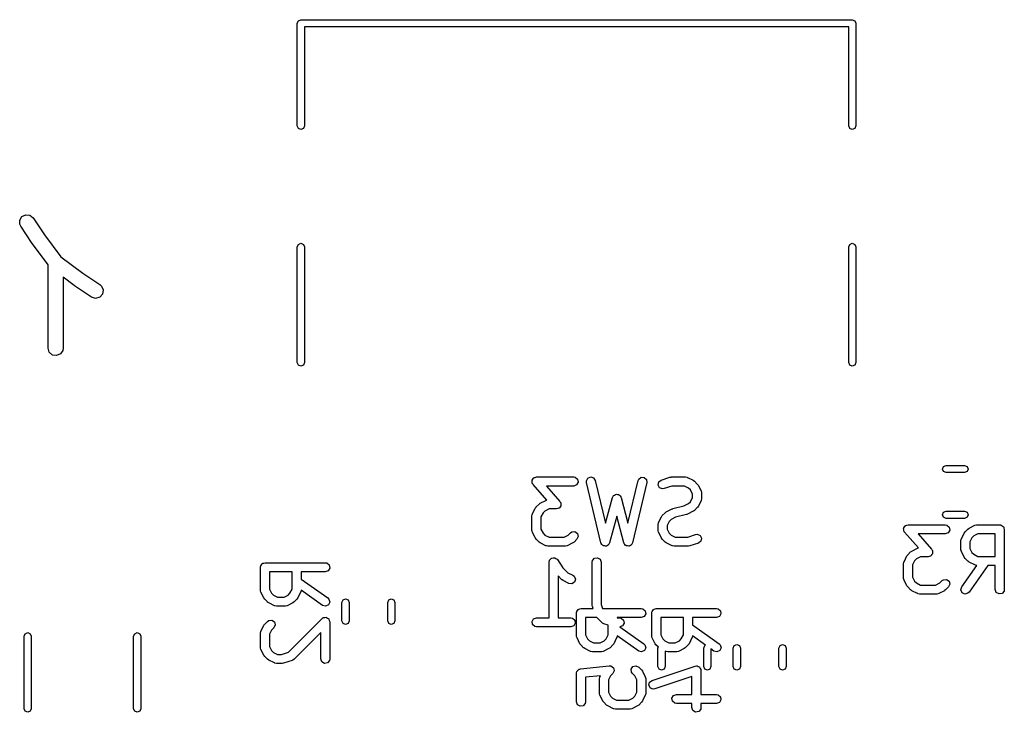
# Model space of a CAD drawing. Extents: x 3.18 to 5.53, y -3.25 to -0.52.
# Tile 23 of 25: x 4.01 to 4.66, y -0.97 to -0.52. Entities that reach past the tile are written whole.
import ezdxf

# ---------------------------------------------------------------- set-up
doc = ezdxf.new("R2010")
doc.units = 0
doc.header["$MEASUREMENT"] = 0
doc.layers.add('BLACK', color=7, linetype='CONTINUOUS')

msp = doc.modelspace()

# ---------------------------------------------------------------- linework, layer by layer
at = {"layer": 'BLACK', "linetype": 'CONTINUOUS'}
for p, q in [((4.1956, -0.520275), (4.19629, -0.518605)), ((4.1956, -0.587401), (4.1956, -0.520275)), ((4.19629, -0.518605), (4.19796, -0.517913)), ((4.19796, -0.517913), (4.55859, -0.517913)), ((4.55859, -0.517913), (4.56026, -0.518605)), ((4.56026, -0.518605), (4.56096, -0.520275)), ((4.56096, -0.520275), (4.56096, -0.587401)), ((4.55623, -0.522637), (4.20033, -0.522637)), ((4.20033, -0.522637), (4.20033, -0.587401)), ((4.55623, -0.587401), (4.55623, -0.522637)), ((4.19629, -0.589072), (4.1956, -0.587401)), ((4.19796, -0.589763), (4.19629, -0.589072)), ((4.19963, -0.589072), (4.19796, -0.589763)), ((4.20033, -0.587401), (4.19963, -0.589072)), ((4.55692, -0.589072), (4.55623, -0.587401)), ((4.55859, -0.589763), (4.55692, -0.589072)), ((4.56026, -0.589072), (4.55859, -0.589763)), ((4.56096, -0.587401), (4.56026, -0.589072)), ((4.01405, -0.648993), (4.01551, -0.64664)), ((4.01409, -0.651763), (4.01405, -0.648993)), ((4.01551, -0.64664), (4.01802, -0.645449)), ((4.01802, -0.645449), (4.02076, -0.6458)), ((4.02076, -0.6458), (4.02289, -0.647579)), ((4.02289, -0.647579), (4.03031, -0.658714)), ((4.0147, -0.653039), (4.01409, -0.651763)), ((4.0222, -0.664287), (4.0147, -0.653039)), ((4.03031, -0.658714), (4.04106, -0.673041)), ((4.02226, -0.664343), (4.0222, -0.664287)), ((4.02235, -0.66451), (4.02226, -0.664343)), ((4.03262, -0.678196), (4.02235, -0.66451)), ((4.1956, -0.666535), (4.19629, -0.664865)), ((4.1956, -0.742126), (4.1956, -0.666535)), ((4.19629, -0.664865), (4.19796, -0.664173)), ((4.19796, -0.664173), (4.19963, -0.664865)), ((4.19963, -0.664865), (4.20033, -0.666535)), ((4.20033, -0.666535), (4.20033, -0.742126)), ((4.55623, -0.666535), (4.55692, -0.664865)), ((4.55623, -0.742126), (4.55623, -0.666535)), ((4.55692, -0.664865), (4.55859, -0.664173)), ((4.55859, -0.664173), (4.56026, -0.664865)), ((4.56026, -0.664865), (4.56096, -0.666535)), ((4.56096, -0.666535), (4.56096, -0.742126)), ((4.04106, -0.673041), (4.05538, -0.683785)), ((4.03262, -0.732799), (4.03262, -0.678196)), ((4.04959, -0.691741), (4.04246, -0.686398)), ((4.04246, -0.686398), (4.04246, -0.732799)), ((4.05538, -0.683785), (4.06652, -0.691209)), ((4.04967, -0.691772), (4.04959, -0.691741)), ((4.04981, -0.691899), (4.04967, -0.691772)), ((4.06106, -0.699398), (4.04981, -0.691899)), ((4.06652, -0.691209), (4.06757, -0.692153)), ((4.06757, -0.692153), (4.06867, -0.694694)), ((4.06867, -0.694694), (4.06823, -0.697429)), ((4.0637, -0.700224), (4.06106, -0.699398)), ((4.06637, -0.69949), (4.0637, -0.700224)), ((4.06823, -0.697429), (4.06637, -0.69949)), ((4.0334, -0.735457), (4.03262, -0.732799)), ((4.04246, -0.732799), (4.04226, -0.734196)), ((4.03549, -0.737273), (4.0334, -0.735457)), ((4.03823, -0.737671), (4.03549, -0.737273)), ((4.04076, -0.736524), (4.03823, -0.737671)), ((4.04226, -0.734196), (4.04076, -0.736524)), ((4.19629, -0.743796), (4.1956, -0.742126)), ((4.19796, -0.744488), (4.19629, -0.743796)), ((4.19963, -0.743796), (4.19796, -0.744488)), ((4.20033, -0.742126), (4.19963, -0.743796)), ((4.55692, -0.743796), (4.55623, -0.742126)), ((4.55859, -0.744488), (4.55692, -0.743796)), ((4.56026, -0.743796), (4.55859, -0.744488)), ((4.56096, -0.742126), (4.56026, -0.743796)), ((4.61757, -0.811811), (4.61827, -0.810141)), ((4.61827, -0.810141), (4.61994, -0.809449)), ((4.61994, -0.809449), (4.63203, -0.809449)), ((4.63203, -0.809449), (4.6337, -0.810141)), ((4.6337, -0.810141), (4.6344, -0.811811)), ((4.34974, -0.818403), (4.35013, -0.817713)), ((4.35013, -0.817713), (4.35036, -0.817633)), ((4.35036, -0.817633), (4.3505, -0.817449)), ((4.3505, -0.817449), (4.35128, -0.817295)), ((4.35128, -0.817295), (4.35203, -0.817022)), ((4.35203, -0.817022), (4.3764, -0.817022)), ((4.3764, -0.817022), (4.37741, -0.8172)), ((4.37741, -0.8172), (4.37896, -0.818499)), ((4.38562, -0.817829), (4.38748, -0.817028)), ((4.38748, -0.817028), (4.38941, -0.817605)), ((4.38941, -0.817605), (4.39052, -0.819291)), ((4.41893, -0.81835), (4.42055, -0.817146)), ((4.42055, -0.817146), (4.42257, -0.817265)), ((4.42257, -0.817265), (4.42404, -0.818653)), ((4.43359, -0.819049), (4.43921, -0.817174)), ((4.43921, -0.817174), (4.44009, -0.817044)), ((4.44009, -0.817044), (4.44015, -0.817022)), ((4.44015, -0.817022), (4.44952, -0.817022)), ((4.44952, -0.817022), (4.45053, -0.8172)), ((4.45053, -0.8172), (4.45066, -0.817314)), ((4.45066, -0.817314), (4.45084, -0.817334)), ((4.45084, -0.817334), (4.45459, -0.819209)), ((4.61827, -0.813481), (4.61757, -0.811811)), ((4.61994, -0.814173), (4.61827, -0.813481)), ((4.63203, -0.814173), (4.61994, -0.814173)), ((4.6337, -0.813481), (4.63203, -0.814173)), ((4.6344, -0.811811), (4.6337, -0.813481)), ((4.34912, -0.819462), (4.34924, -0.819258)), ((4.34926, -0.820246), (4.34912, -0.819462)), ((4.34924, -0.819023), (4.34974, -0.818403)), ((4.34924, -0.819258), (4.34924, -0.819023)), ((4.34928, -0.821042), (4.34926, -0.820246)), ((4.34945, -0.821331), (4.34928, -0.821042)), ((4.34947, -0.821452), (4.34945, -0.821331)), ((4.34958, -0.82154), (4.34947, -0.821452)), ((4.34981, -0.82192), (4.34958, -0.82154)), ((4.35877, -0.832165), (4.34981, -0.82192)), ((4.3764, -0.822928), (4.35854, -0.822928)), ((4.35854, -0.822928), (4.36738, -0.833029)), ((4.3783, -0.822237), (4.3764, -0.822928)), ((4.37931, -0.820488), (4.3783, -0.822237)), ((4.37896, -0.818499), (4.37931, -0.820488)), ((4.38472, -0.819635), (4.38562, -0.817829)), ((4.38478, -0.820659), (4.38472, -0.819635)), ((4.39415, -0.860029), (4.38478, -0.820659)), ((4.39052, -0.819291), (4.39719, -0.847278)), ((4.41186, -0.847278), (4.41853, -0.819291)), ((4.42427, -0.820659), (4.4149, -0.860029)), ((4.41853, -0.819291), (4.41893, -0.81835)), ((4.42404, -0.818653), (4.42427, -0.820659)), ((4.4316, -0.822283), (4.43201, -0.820304)), ((4.43256, -0.824059), (4.4316, -0.822283)), ((4.43201, -0.820304), (4.43359, -0.819049)), ((4.43444, -0.824802), (4.43256, -0.824059)), ((4.44063, -0.822928), (4.43546, -0.824651)), ((4.44882, -0.822928), (4.44063, -0.822928)), ((4.45152, -0.824277), (4.44882, -0.822928)), ((4.45459, -0.819209), (4.4553, -0.819735)), ((4.4553, -0.819735), (4.45536, -0.819762)), ((4.45536, -0.819762), (4.45723, -0.821637)), ((4.45723, -0.821637), (4.45774, -0.82236)), ((4.45774, -0.82236), (4.45779, -0.822404)), ((4.45779, -0.822404), (4.45966, -0.826154)), ((4.39719, -0.847278), (4.40167, -0.830463)), ((4.40167, -0.830463), (4.4021, -0.829533)), ((4.4021, -0.829533), (4.40233, -0.829378)), ((4.40233, -0.829378), (4.40244, -0.829133)), ((4.40244, -0.829133), (4.40313, -0.828811)), ((4.40313, -0.828811), (4.40376, -0.828373)), ((4.40376, -0.828373), (4.40403, -0.828396)), ((4.40403, -0.828396), (4.40427, -0.828282)), ((4.40427, -0.828282), (4.40501, -0.828481)), ((4.40501, -0.828481), (4.40577, -0.828546)), ((4.40577, -0.828546), (4.40596, -0.828737)), ((4.40596, -0.828737), (4.40622, -0.828807)), ((4.40622, -0.828807), (4.40666, -0.829433)), ((4.40666, -0.829433), (4.4072, -0.829973)), ((4.4072, -0.829973), (4.40722, -0.830242)), ((4.40722, -0.830242), (4.40738, -0.830463)), ((4.40738, -0.830463), (4.41186, -0.847278)), ((4.43546, -0.824651), (4.43444, -0.824802)), ((4.45272, -0.825474), (4.45152, -0.824277)), ((4.45407, -0.828171), (4.45272, -0.825474)), ((4.45272, -0.833224), (4.45407, -0.830527)), ((4.45407, -0.830527), (4.45407, -0.828171)), ((4.45966, -0.826154), (4.45995, -0.827137)), ((4.45995, -0.827137), (4.45991, -0.827308)), ((4.45991, -0.827308), (4.45997, -0.827474)), ((4.45997, -0.827474), (4.45997, -0.831224)), ((4.35127, -0.837402), (4.35179, -0.836693)), ((4.35179, -0.836693), (4.35182, -0.836635)), ((4.35182, -0.836635), (4.35369, -0.83476)), ((4.35369, -0.83476), (4.35442, -0.834254)), ((4.35442, -0.834254), (4.35446, -0.834207)), ((4.35446, -0.834207), (4.35821, -0.832332)), ((4.35821, -0.832332), (4.35877, -0.832165)), ((4.36745, -0.836546), (4.36705, -0.837235)), ((4.36738, -0.833029), (4.36761, -0.833409)), ((4.36795, -0.835926), (4.36745, -0.836546)), ((4.36761, -0.833409), (4.36771, -0.833497)), ((4.36771, -0.833497), (4.36773, -0.833617)), ((4.36773, -0.833617), (4.36791, -0.833906)), ((4.36791, -0.833906), (4.36792, -0.834702)), ((4.36792, -0.834702), (4.36806, -0.835486)), ((4.36806, -0.835486), (4.36795, -0.83569)), ((4.36795, -0.83569), (4.36795, -0.835926)), ((4.4413, -0.837733), (4.44849, -0.835937)), ((4.44849, -0.835937), (4.45152, -0.834421)), ((4.45152, -0.834421), (4.45272, -0.833224)), ((4.45723, -0.837061), (4.45536, -0.838936)), ((4.45726, -0.837003), (4.45723, -0.837061)), ((4.45779, -0.836294), (4.45726, -0.837003)), ((4.45966, -0.832544), (4.45779, -0.836294)), ((4.45968, -0.832369), (4.45966, -0.832544)), ((4.45979, -0.832234), (4.45968, -0.832369)), ((4.45997, -0.831224), (4.45979, -0.832234)), ((4.34908, -0.842472), (4.34926, -0.841462)), ((4.34908, -0.851846), (4.34908, -0.842472)), ((4.34926, -0.841462), (4.34937, -0.841327)), ((4.34937, -0.841327), (4.34939, -0.841152)), ((4.34939, -0.841152), (4.35127, -0.837402)), ((4.35633, -0.840472), (4.35498, -0.843169)), ((4.35498, -0.843169), (4.35498, -0.851149)), ((4.35753, -0.839275), (4.35633, -0.840472)), ((4.36023, -0.837926), (4.35753, -0.839275)), ((4.36516, -0.837926), (4.36023, -0.837926)), ((4.3659, -0.837654), (4.36516, -0.837926)), ((4.36668, -0.837499), (4.3659, -0.837654)), ((4.36683, -0.837316), (4.36668, -0.837499)), ((4.36705, -0.837235), (4.36683, -0.837316)), ((4.40453, -0.842684), (4.39988, -0.860106)), ((4.40917, -0.860106), (4.40453, -0.842684)), ((4.43188, -0.846776), (4.43376, -0.843027)), ((4.43376, -0.843027), (4.43428, -0.842318)), ((4.43428, -0.842318), (4.43431, -0.842259)), ((4.43431, -0.842259), (4.43618, -0.840384)), ((4.43618, -0.840384), (4.43691, -0.839878)), ((4.43691, -0.839878), (4.43695, -0.839831)), ((4.43695, -0.839831), (4.4407, -0.837957)), ((4.44305, -0.843384), (4.44002, -0.844899)), ((4.4407, -0.837957), (4.44119, -0.837811)), ((4.44119, -0.837811), (4.4413, -0.837733)), ((4.45024, -0.841587), (4.44305, -0.843384)), ((4.45035, -0.841509), (4.45024, -0.841587)), ((4.45084, -0.841364), (4.45035, -0.841509)), ((4.45459, -0.839489), (4.45084, -0.841364)), ((4.45463, -0.839442), (4.45459, -0.839489)), ((4.45536, -0.838936), (4.45463, -0.839442)), ((4.61757, -0.841732), (4.61827, -0.840062)), ((4.61827, -0.843403), (4.61757, -0.841732)), ((4.61827, -0.840062), (4.61994, -0.83937)), ((4.61994, -0.844094), (4.61827, -0.843403)), ((4.61994, -0.83937), (4.63203, -0.83937)), ((4.63203, -0.83937), (4.6337, -0.840062)), ((4.6337, -0.843403), (4.63203, -0.844094)), ((4.6337, -0.840062), (4.6344, -0.841732)), ((4.6344, -0.841732), (4.6337, -0.843403)), ((4.43157, -0.848097), (4.43175, -0.847087)), ((4.43157, -0.851846), (4.43157, -0.848097)), ((4.43175, -0.847087), (4.43186, -0.846951)), ((4.43186, -0.846951), (4.43188, -0.846776)), ((4.43882, -0.846096), (4.43747, -0.848794)), ((4.43747, -0.848794), (4.43747, -0.851149)), ((4.44002, -0.844899), (4.43882, -0.846096)), ((4.59226, -0.850323), (4.59275, -0.849702)), ((4.59275, -0.849702), (4.59315, -0.849013)), ((4.59315, -0.849013), (4.59337, -0.848932)), ((4.59337, -0.848932), (4.59352, -0.848749)), ((4.59352, -0.848749), (4.5943, -0.848594)), ((4.5943, -0.848594), (4.59505, -0.848322)), ((4.59505, -0.848322), (4.61942, -0.848322)), ((4.61942, -0.848322), (4.62043, -0.8485)), ((4.63203, -0.844094), (4.61994, -0.844094)), ((4.62043, -0.8485), (4.62198, -0.849798)), ((4.62198, -0.849798), (4.62233, -0.851788)), ((4.63497, -0.850509), (4.63872, -0.848634)), ((4.63872, -0.848634), (4.63971, -0.848341)), ((4.63971, -0.848341), (4.63988, -0.848382)), ((4.63988, -0.848382), (4.64004, -0.848322)), ((4.64004, -0.848322), (4.65504, -0.848322)), ((4.65504, -0.848322), (4.65543, -0.84839)), ((4.65543, -0.84839), (4.65556, -0.848367)), ((4.65556, -0.848367), (4.65567, -0.848432)), ((4.65567, -0.848432), (4.65605, -0.8485)), ((4.65605, -0.8485), (4.65664, -0.848993)), ((4.65664, -0.848993), (4.65731, -0.849377)), ((4.65731, -0.849377), (4.6574, -0.849627)), ((4.6574, -0.849627), (4.6576, -0.849798)), ((4.6576, -0.849798), (4.65773, -0.850554)), ((4.34914, -0.852012), (4.34908, -0.851846)), ((4.3491, -0.852184), (4.34914, -0.852012)), ((4.34939, -0.853167), (4.3491, -0.852184)), ((4.35127, -0.856916), (4.34939, -0.853167)), ((4.35498, -0.851149), (4.35633, -0.853847)), ((4.35633, -0.853847), (4.35753, -0.855044)), ((4.35753, -0.855044), (4.36023, -0.856392)), ((4.36023, -0.856392), (4.37008, -0.856392)), ((4.37008, -0.856392), (4.37278, -0.855044)), ((4.37278, -0.855044), (4.37432, -0.853508)), ((4.37432, -0.853508), (4.37516, -0.85292)), ((4.37516, -0.85292), (4.37717, -0.852744)), ((4.37717, -0.852744), (4.37882, -0.853902)), ((4.37935, -0.855853), (4.37849, -0.857684)), ((4.37882, -0.853902), (4.37935, -0.855853)), ((4.43163, -0.852012), (4.43157, -0.851846)), ((4.43159, -0.852184), (4.43163, -0.852012)), ((4.43188, -0.853167), (4.43159, -0.852184)), ((4.43376, -0.856916), (4.43188, -0.853167)), ((4.43747, -0.851149), (4.43882, -0.853847)), ((4.43882, -0.853847), (4.44002, -0.855044)), ((4.44002, -0.855044), (4.44272, -0.856392)), ((4.44272, -0.856392), (4.45092, -0.856392)), ((4.45092, -0.856392), (4.45609, -0.854669)), ((4.45609, -0.854669), (4.4571, -0.854519)), ((4.4571, -0.854519), (4.45898, -0.855261)), ((4.45898, -0.855261), (4.45994, -0.857037)), ((4.59214, -0.850762), (4.59226, -0.850558)), ((4.59228, -0.851546), (4.59214, -0.850762)), ((4.59226, -0.850558), (4.59226, -0.850323)), ((4.5923, -0.852342), (4.59228, -0.851546)), ((4.59247, -0.852631), (4.5923, -0.852342)), ((4.59249, -0.852751), (4.59247, -0.852631)), ((4.5926, -0.852839), (4.59249, -0.852751)), ((4.59283, -0.853219), (4.5926, -0.852839)), ((4.60179, -0.863464), (4.59283, -0.853219)), ((4.61942, -0.854228), (4.60156, -0.854228)), ((4.60156, -0.854228), (4.6104, -0.864329)), ((4.62132, -0.853537), (4.61942, -0.854228)), ((4.62233, -0.851788), (4.62132, -0.853537)), ((4.6299, -0.857453), (4.63178, -0.853704)), ((4.63178, -0.853704), (4.63231, -0.852995)), ((4.63231, -0.852995), (4.63233, -0.852936)), ((4.63233, -0.852936), (4.63421, -0.851062)), ((4.63421, -0.851062), (4.63493, -0.850555)), ((4.63493, -0.850555), (4.63497, -0.850509)), ((4.63804, -0.855576), (4.63685, -0.856773)), ((4.64074, -0.854228), (4.63804, -0.855576)), ((4.65209, -0.854228), (4.64074, -0.854228)), ((4.65209, -0.868944), (4.65209, -0.854228)), ((4.65773, -0.850554), (4.658, -0.851275)), ((4.658, -0.851275), (4.658, -0.890645)), ((4.35131, -0.856961), (4.35127, -0.856916)), ((4.35182, -0.857684), (4.35131, -0.856961)), ((4.35369, -0.859558), (4.35182, -0.857684)), ((4.35375, -0.859586), (4.35369, -0.859558)), ((4.35446, -0.860111), (4.35375, -0.859586)), ((4.35821, -0.861986), (4.35446, -0.860111)), ((4.35839, -0.862006), (4.35821, -0.861986)), ((4.35852, -0.86212), (4.35839, -0.862006)), ((4.35953, -0.862298), (4.35852, -0.86212)), ((4.37078, -0.862298), (4.35953, -0.862298)), ((4.37095, -0.862238), (4.37078, -0.862298)), ((4.37112, -0.862279), (4.37095, -0.862238)), ((4.3721, -0.861986), (4.37112, -0.862279)), ((4.37585, -0.860111), (4.3721, -0.861986)), ((4.37589, -0.860065), (4.37585, -0.860111)), ((4.37662, -0.859558), (4.37589, -0.860065)), ((4.37849, -0.857684), (4.37662, -0.859558)), ((4.39432, -0.860288), (4.39415, -0.860029)), ((4.39435, -0.860596), (4.39432, -0.860288)), ((4.39487, -0.861109), (4.39435, -0.860596)), ((4.39527, -0.861716), (4.39487, -0.861109)), ((4.39556, -0.861804), (4.39527, -0.861716)), ((4.39578, -0.862023), (4.39556, -0.861804)), ((4.39651, -0.862085), (4.39578, -0.862023)), ((4.3972, -0.862293), (4.39651, -0.862085)), ((4.39749, -0.86217), (4.3972, -0.862293)), ((4.39779, -0.862196), (4.39749, -0.86217)), ((4.39839, -0.861779), (4.39779, -0.862196)), ((4.39905, -0.861491), (4.39839, -0.861779)), ((4.39919, -0.861214), (4.39905, -0.861491)), ((4.39945, -0.861036), (4.39919, -0.861214)), ((4.39988, -0.860106), (4.39945, -0.861036)), ((4.40935, -0.86036), (4.40917, -0.860106)), ((4.40938, -0.860668), (4.40935, -0.86036)), ((4.40991, -0.861167), (4.40938, -0.860668)), ((4.41033, -0.861762), (4.40991, -0.861167)), ((4.41063, -0.861842), (4.41033, -0.861762)), ((4.41085, -0.862055), (4.41063, -0.861842)), ((4.41158, -0.862098), (4.41085, -0.862055)), ((4.41228, -0.862287), (4.41158, -0.862098)), ((4.41256, -0.862156), (4.41228, -0.862287)), ((4.41287, -0.862175), (4.41256, -0.862156)), ((4.41345, -0.861742), (4.41287, -0.862175)), ((4.41411, -0.861436), (4.41345, -0.861742)), ((4.41424, -0.861155), (4.41411, -0.861436)), ((4.41449, -0.86097), (4.41424, -0.861155)), ((4.4149, -0.860029), (4.41449, -0.86097)), ((4.4338, -0.856961), (4.43376, -0.856916)), ((4.43431, -0.857684), (4.4338, -0.856961)), ((4.43618, -0.859558), (4.43431, -0.857684)), ((4.43624, -0.859586), (4.43618, -0.859558)), ((4.43695, -0.860111), (4.43624, -0.859586)), ((4.4407, -0.861986), (4.43695, -0.860111)), ((4.44088, -0.862006), (4.4407, -0.861986)), ((4.44101, -0.86212), (4.44088, -0.862006)), ((4.44202, -0.862298), (4.44101, -0.86212)), ((4.45139, -0.862298), (4.44202, -0.862298)), ((4.45146, -0.862276), (4.45139, -0.862298)), ((4.45233, -0.862146), (4.45146, -0.862276)), ((4.45795, -0.860272), (4.45233, -0.862146)), ((4.45953, -0.859016), (4.45795, -0.860272)), ((4.45994, -0.857037), (4.45953, -0.859016)), ((4.62959, -0.858774), (4.62977, -0.857764)), ((4.62959, -0.864398), (4.62959, -0.858774)), ((4.62977, -0.857764), (4.62988, -0.857629)), ((4.62988, -0.857629), (4.6299, -0.857453)), ((4.63685, -0.856773), (4.6355, -0.859471)), ((4.6355, -0.859471), (4.6355, -0.863701)), ((4.59241, -0.872451), (4.59428, -0.868702)), ((4.59428, -0.868702), (4.59481, -0.867993)), ((4.59481, -0.867993), (4.59484, -0.867935)), ((4.59484, -0.867935), (4.59671, -0.86606)), ((4.59671, -0.86606), (4.59744, -0.865554)), ((4.59744, -0.865554), (4.59748, -0.865507)), ((4.59748, -0.865507), (4.60123, -0.863632)), ((4.60325, -0.869226), (4.60055, -0.870574)), ((4.60123, -0.863632), (4.60179, -0.863464)), ((4.60817, -0.869226), (4.60325, -0.869226)), ((4.60892, -0.868953), (4.60817, -0.869226)), ((4.6097, -0.868799), (4.60892, -0.868953)), ((4.60985, -0.868615), (4.6097, -0.868799)), ((4.61007, -0.868535), (4.60985, -0.868615)), ((4.61047, -0.867845), (4.61007, -0.868535)), ((4.6104, -0.864329), (4.61063, -0.864708)), ((4.61097, -0.867225), (4.61047, -0.867845)), ((4.61063, -0.864708), (4.61073, -0.864797)), ((4.61073, -0.864797), (4.61075, -0.864917)), ((4.61075, -0.864917), (4.61093, -0.865206)), ((4.61093, -0.865206), (4.61094, -0.866002)), ((4.61094, -0.866002), (4.61108, -0.866786)), ((4.61108, -0.866786), (4.61096, -0.86699)), ((4.61096, -0.86699), (4.61097, -0.867225)), ((4.62965, -0.864564), (4.62959, -0.864398)), ((4.62961, -0.864736), (4.62965, -0.864564)), ((4.6299, -0.865719), (4.62961, -0.864736)), ((4.63178, -0.869468), (4.6299, -0.865719)), ((4.6355, -0.863701), (4.63685, -0.866399)), ((4.63685, -0.866399), (4.63804, -0.867596)), ((4.63804, -0.867596), (4.64074, -0.868944)), ((4.64074, -0.868944), (4.65209, -0.868944)), ((4.17155, -0.876059), (4.17162, -0.875676)), ((4.1716, -0.875546), (4.17166, -0.875433)), ((4.17162, -0.875676), (4.1716, -0.875546)), ((4.17166, -0.875433), (4.17173, -0.875049)), ((4.17173, -0.875049), (4.17222, -0.874462)), ((4.17222, -0.874462), (4.17261, -0.873797)), ((4.17261, -0.873797), (4.17286, -0.873706)), ((4.17286, -0.873706), (4.17303, -0.873502)), ((4.17303, -0.873502), (4.17378, -0.873369)), ((4.17378, -0.873369), (4.1745, -0.873106)), ((4.1745, -0.873106), (4.21387, -0.873106)), ((4.21387, -0.873106), (4.21488, -0.873285)), ((4.21488, -0.873285), (4.21643, -0.874583)), ((4.21643, -0.874583), (4.21678, -0.876572)), ((4.36033, -0.872731), (4.36051, -0.871721)), ((4.36033, -0.909149), (4.36033, -0.872731)), ((4.36051, -0.871721), (4.36062, -0.871591)), ((4.36062, -0.871591), (4.36063, -0.871422)), ((4.36063, -0.871422), (4.36125, -0.87083)), ((4.36125, -0.87083), (4.3618, -0.870174)), ((4.3618, -0.870174), (4.36197, -0.870145)), ((4.36197, -0.870145), (4.36209, -0.870027)), ((4.36209, -0.870027), (4.36295, -0.869972)), ((4.36295, -0.869972), (4.36379, -0.869823)), ((4.36379, -0.869823), (4.36394, -0.869908)), ((4.36394, -0.869908), (4.36411, -0.869897)), ((4.36411, -0.869897), (4.3648, -0.870405)), ((4.3648, -0.870405), (4.36554, -0.870833)), ((4.36554, -0.870833), (4.3656, -0.870993)), ((4.3656, -0.870993), (4.36574, -0.871093)), ((4.36574, -0.871093), (4.36932, -0.876474)), ((4.38845, -0.872731), (4.38863, -0.871721)), ((4.38845, -0.900853), (4.38845, -0.872731)), ((4.38863, -0.871721), (4.38993, -0.870174)), ((4.38993, -0.870174), (4.39191, -0.869823)), ((4.39191, -0.869823), (4.39366, -0.870833)), ((4.39366, -0.870833), (4.39435, -0.872731)), ((4.39435, -0.872731), (4.39435, -0.900374)), ((4.5921, -0.873772), (4.59228, -0.872762)), ((4.5921, -0.883146), (4.5921, -0.873772)), ((4.59228, -0.872762), (4.59239, -0.872627)), ((4.59239, -0.872627), (4.59241, -0.872451)), ((4.59935, -0.871772), (4.598, -0.874469)), ((4.598, -0.874469), (4.598, -0.882449)), ((4.60055, -0.870574), (4.59935, -0.871772)), ((4.63013, -0.888952), (4.64, -0.874843)), ((4.63183, -0.869513), (4.63178, -0.869468)), ((4.63233, -0.870236), (4.63183, -0.869513)), ((4.63421, -0.87211), (4.63233, -0.870236)), ((4.63427, -0.872138), (4.63421, -0.87211)), ((4.63497, -0.872664), (4.63427, -0.872138)), ((4.64721, -0.87485), (4.63496, -0.892338)), ((4.63872, -0.874538), (4.63497, -0.872664)), ((4.6389, -0.874558), (4.63872, -0.874538)), ((4.63904, -0.874672), (4.6389, -0.874558)), ((4.64, -0.874843), (4.63904, -0.874672)), ((4.65209, -0.87485), (4.64721, -0.87485)), ((4.65209, -0.890645), (4.65209, -0.87485)), ((4.17155, -0.891057), (4.17155, -0.876059)), ((4.17746, -0.879012), (4.17746, -0.89036)), ((4.19217, -0.879012), (4.17746, -0.879012)), ((4.19217, -0.89036), (4.19217, -0.879012)), ((4.21387, -0.879012), (4.19808, -0.879012)), ((4.19808, -0.879012), (4.19808, -0.883896)), ((4.21577, -0.878321), (4.21387, -0.879012)), ((4.21678, -0.876572), (4.21577, -0.878321)), ((4.36869, -0.884193), (4.36623, -0.881735)), ((4.36623, -0.881735), (4.36623, -0.909149)), ((4.36932, -0.876474), (4.37253, -0.879678)), ((4.37253, -0.879678), (4.37585, -0.881339)), ((4.37585, -0.881339), (4.37667, -0.88195)), ((4.37667, -0.88195), (4.37748, -0.883803)), ((4.19808, -0.883896), (4.21557, -0.896137)), ((4.36875, -0.88422), (4.36869, -0.884193)), ((4.36946, -0.884746), (4.36875, -0.88422)), ((4.37321, -0.886621), (4.36946, -0.884746)), ((4.37522, -0.886852), (4.37321, -0.886621)), ((4.3769, -0.885739), (4.37522, -0.886852)), ((4.37748, -0.883803), (4.3769, -0.885739)), ((4.59216, -0.883312), (4.5921, -0.883146)), ((4.59212, -0.883483), (4.59216, -0.883312)), ((4.59241, -0.884466), (4.59212, -0.883483)), ((4.59428, -0.888216), (4.59241, -0.884466)), ((4.59433, -0.88826), (4.59428, -0.888216)), ((4.59484, -0.888983), (4.59433, -0.88826)), ((4.598, -0.882449), (4.59935, -0.885146)), ((4.59935, -0.885146), (4.60055, -0.886343)), ((4.60055, -0.886343), (4.60325, -0.887692)), ((4.60325, -0.887692), (4.6131, -0.887692)), ((4.6131, -0.887692), (4.6158, -0.886343)), ((4.6158, -0.886343), (4.61733, -0.884807)), ((4.61733, -0.884807), (4.61817, -0.884219)), ((4.61817, -0.884219), (4.62019, -0.884043)), ((4.62019, -0.884043), (4.62184, -0.885202)), ((4.62236, -0.887153), (4.62151, -0.888983)), ((4.62184, -0.885202), (4.62236, -0.887153)), ((4.17161, -0.891223), (4.17155, -0.891057)), ((4.17157, -0.891395), (4.17161, -0.891223)), ((4.17186, -0.892378), (4.17157, -0.891395)), ((4.17374, -0.896127), (4.17186, -0.892378)), ((4.17746, -0.89036), (4.1788, -0.893058)), ((4.1788, -0.893058), (4.18, -0.894255)), ((4.18, -0.894255), (4.1827, -0.895604)), ((4.18693, -0.895604), (4.18963, -0.894255)), ((4.18963, -0.894255), (4.19082, -0.893058)), ((4.19082, -0.893058), (4.19217, -0.89036)), ((4.19777, -0.892378), (4.19589, -0.896127)), ((4.19779, -0.892203), (4.19777, -0.892378)), ((4.1979, -0.892067), (4.19779, -0.892203)), ((4.19807, -0.891099), (4.1979, -0.892067)), ((4.21218, -0.900975), (4.19807, -0.891099)), ((4.59671, -0.890858), (4.59484, -0.888983)), ((4.59677, -0.890885), (4.59671, -0.890858)), ((4.59748, -0.891411), (4.59677, -0.890885)), ((4.60123, -0.893286), (4.59748, -0.891411)), ((4.6014, -0.893306), (4.60123, -0.893286)), ((4.60154, -0.89342), (4.6014, -0.893306)), ((4.60255, -0.893598), (4.60154, -0.89342)), ((4.6138, -0.893598), (4.60255, -0.893598)), ((4.61396, -0.893537), (4.6138, -0.893598)), ((4.61414, -0.893578), (4.61396, -0.893537)), ((4.61512, -0.893286), (4.61414, -0.893578)), ((4.61887, -0.891411), (4.61512, -0.893286)), ((4.61891, -0.891364), (4.61887, -0.891411)), ((4.61964, -0.890858), (4.61891, -0.891364)), ((4.62151, -0.888983), (4.61964, -0.890858)), ((4.6296, -0.890903), (4.63013, -0.888952)), ((4.63046, -0.892733), (4.6296, -0.890903)), ((4.63229, -0.893586), (4.63046, -0.892733)), ((4.63424, -0.893063), (4.63229, -0.893586)), ((4.63496, -0.892338), (4.63424, -0.893063)), ((4.65278, -0.892543), (4.65209, -0.890645)), ((4.65453, -0.893553), (4.65278, -0.892543)), ((4.65652, -0.893202), (4.65453, -0.893553)), ((4.65782, -0.891655), (4.65652, -0.893202)), ((4.658, -0.890645), (4.65782, -0.891655)), ((4.17378, -0.896172), (4.17374, -0.896127)), ((4.17429, -0.896895), (4.17378, -0.896172)), ((4.17616, -0.89877), (4.17429, -0.896895)), ((4.17622, -0.898797), (4.17616, -0.89877)), ((4.17693, -0.899323), (4.17622, -0.898797)), ((4.18068, -0.901197), (4.17693, -0.899323)), ((4.18086, -0.901218), (4.18068, -0.901197)), ((4.18099, -0.901331), (4.18086, -0.901218)), ((4.182, -0.901509), (4.18099, -0.901331)), ((4.18763, -0.901509), (4.182, -0.901509)), ((4.1827, -0.895604), (4.18693, -0.895604)), ((4.18779, -0.901449), (4.18763, -0.901509)), ((4.18796, -0.90149), (4.18779, -0.901449)), ((4.18895, -0.901197), (4.18796, -0.90149)), ((4.1927, -0.899323), (4.18895, -0.901197)), ((4.19274, -0.899276), (4.1927, -0.899323)), ((4.19346, -0.89877), (4.19274, -0.899276)), ((4.19534, -0.896895), (4.19346, -0.89877)), ((4.19537, -0.896836), (4.19534, -0.896895)), ((4.19589, -0.896127), (4.19537, -0.896836)), ((4.21413, -0.901498), (4.21218, -0.900975)), ((4.21596, -0.900644), (4.21413, -0.901498)), ((4.21557, -0.896137), (4.21629, -0.896862)), ((4.21681, -0.898813), (4.21596, -0.900644)), ((4.21629, -0.896862), (4.21681, -0.898813)), ((4.2248, -0.899069), (4.2255, -0.897399)), ((4.2248, -0.911167), (4.2248, -0.899069)), ((4.2255, -0.897399), (4.22717, -0.896707)), ((4.22717, -0.896707), (4.22884, -0.897399)), ((4.22884, -0.897399), (4.22953, -0.899069)), ((4.22953, -0.899069), (4.22953, -0.911167)), ((4.25472, -0.899069), (4.25542, -0.897399)), ((4.25472, -0.911167), (4.25472, -0.899069)), ((4.25542, -0.897399), (4.25709, -0.896707)), ((4.25709, -0.896707), (4.25876, -0.897399)), ((4.25876, -0.897399), (4.25945, -0.899069)), ((4.25945, -0.899069), (4.25945, -0.911167)), ((4.38847, -0.900913), (4.38845, -0.900853)), ((4.3886, -0.901786), (4.38847, -0.900913)), ((4.39435, -0.900374), (4.39524, -0.903028)), ((4.37824, -0.90598), (4.37831, -0.905597)), ((4.37824, -0.920979), (4.37824, -0.90598)), ((4.37829, -0.905468), (4.37835, -0.905354)), ((4.37831, -0.905597), (4.37829, -0.905468)), ((4.37835, -0.905354), (4.37842, -0.904971)), ((4.37842, -0.904971), (4.37891, -0.904383)), ((4.37891, -0.904383), (4.3793, -0.903719)), ((4.3793, -0.903719), (4.37955, -0.903627)), ((4.37955, -0.903627), (4.37972, -0.903423)), ((4.37972, -0.903423), (4.38048, -0.90329)), ((4.38048, -0.90329), (4.3812, -0.903028)), ((4.3812, -0.903028), (4.38901, -0.903028)), ((4.38901, -0.903028), (4.3886, -0.901786)), ((4.39524, -0.903028), (4.42057, -0.903028)), ((4.42057, -0.903028), (4.42158, -0.903206)), ((4.42158, -0.903206), (4.42312, -0.904504)), ((4.42347, -0.906493), (4.42246, -0.908242)), ((4.42312, -0.904504), (4.42347, -0.906493)), ((4.42746, -0.90598), (4.42752, -0.905597)), ((4.42746, -0.920979), (4.42746, -0.90598)), ((4.4275, -0.905468), (4.42757, -0.905354)), ((4.42752, -0.905597), (4.4275, -0.905468)), ((4.42757, -0.905354), (4.42763, -0.904971)), ((4.42763, -0.904971), (4.42813, -0.904383)), ((4.42813, -0.904383), (4.42851, -0.903719)), ((4.42851, -0.903719), (4.42876, -0.903627)), ((4.42876, -0.903627), (4.42893, -0.903423)), ((4.42893, -0.903423), (4.42969, -0.90329)), ((4.42969, -0.90329), (4.43041, -0.903028)), ((4.43041, -0.903028), (4.46978, -0.903028)), ((4.46978, -0.903028), (4.47079, -0.903206)), ((4.47079, -0.903206), (4.47234, -0.904504)), ((4.47269, -0.906493), (4.47168, -0.908242)), ((4.47234, -0.904504), (4.47269, -0.906493)), ((4.17186, -0.917858), (4.17374, -0.914109)), ((4.17374, -0.914109), (4.17426, -0.9134)), ((4.17426, -0.9134), (4.17429, -0.913341)), ((4.17429, -0.913341), (4.17616, -0.911467)), ((4.17616, -0.911467), (4.177, -0.910878)), ((4.177, -0.910878), (4.17902, -0.910702)), ((4.17902, -0.910702), (4.18067, -0.911861)), ((4.18119, -0.913812), (4.18034, -0.915642)), ((4.18067, -0.911861), (4.18119, -0.913812)), ((4.18978, -0.931596), (4.21179, -0.909592)), ((4.21179, -0.909592), (4.21231, -0.909222)), ((4.21231, -0.909222), (4.2124, -0.909123)), ((4.2124, -0.909123), (4.21248, -0.909109)), ((4.21248, -0.909109), (4.21263, -0.909004)), ((4.21263, -0.909004), (4.21351, -0.908926)), ((4.21351, -0.908926), (4.21439, -0.908772)), ((4.21439, -0.908772), (4.2145, -0.908839)), ((4.2145, -0.908839), (4.21464, -0.908828)), ((4.21464, -0.908828), (4.21537, -0.909337)), ((4.21537, -0.909337), (4.21614, -0.909782)), ((4.21614, -0.909782), (4.21618, -0.909909)), ((4.21618, -0.909909), (4.21629, -0.909986)), ((4.21629, -0.909986), (4.21652, -0.910845)), ((4.21652, -0.910845), (4.21683, -0.91168)), ((4.21683, -0.91168), (4.21683, -0.936052)), ((4.2255, -0.912837), (4.2248, -0.911167)), ((4.22717, -0.913529), (4.2255, -0.912837)), ((4.22884, -0.912837), (4.22717, -0.913529)), ((4.22953, -0.911167), (4.22884, -0.912837)), ((4.25542, -0.912837), (4.25472, -0.911167)), ((4.25709, -0.913529), (4.25542, -0.912837)), ((4.25876, -0.912837), (4.25709, -0.913529)), ((4.25945, -0.911167), (4.25876, -0.912837)), ((4.34912, -0.911589), (4.35013, -0.909839)), ((4.34947, -0.913578), (4.34912, -0.911589)), ((4.35102, -0.914876), (4.34947, -0.913578)), ((4.35013, -0.909839), (4.35203, -0.909149)), ((4.35203, -0.909149), (4.36033, -0.909149)), ((4.36623, -0.909149), (4.37453, -0.909149)), ((4.37453, -0.909149), (4.37554, -0.909327)), ((4.37643, -0.914363), (4.37453, -0.915054)), ((4.37554, -0.909327), (4.37709, -0.910625)), ((4.37744, -0.912614), (4.37643, -0.914363)), ((4.37709, -0.910625), (4.37744, -0.912614)), ((4.38415, -0.908933), (4.38415, -0.920282)), ((4.39156, -0.908933), (4.38415, -0.908933)), ((4.39494, -0.912314), (4.39156, -0.908933)), ((4.3951, -0.912389), (4.39494, -0.912314)), ((4.39519, -0.912539), (4.3951, -0.912389)), ((4.39609, -0.913028), (4.39519, -0.912539)), ((4.39887, -0.913952), (4.39609, -0.913028)), ((4.39887, -0.920282), (4.39887, -0.913952)), ((4.42057, -0.908933), (4.40477, -0.908933)), ((4.40477, -0.908933), (4.40477, -0.909149)), ((4.40477, -0.909149), (4.4064, -0.909149)), ((4.4064, -0.909149), (4.40741, -0.909327)), ((4.4083, -0.914363), (4.40649, -0.915021)), ((4.40741, -0.909327), (4.40896, -0.910625)), ((4.40931, -0.912614), (4.4083, -0.914363)), ((4.40896, -0.910625), (4.40931, -0.912614)), ((4.42246, -0.908242), (4.42057, -0.908933)), ((4.43336, -0.908933), (4.43336, -0.920282)), ((4.44808, -0.908933), (4.43336, -0.908933)), ((4.44808, -0.920282), (4.44808, -0.908933)), ((4.46978, -0.908933), (4.45398, -0.908933)), ((4.45398, -0.908933), (4.45398, -0.913817)), ((4.45398, -0.913817), (4.47147, -0.926059)), ((4.47168, -0.908242), (4.46978, -0.908933)), ((4.01693, -0.921179), (4.01762, -0.919508)), ((4.01762, -0.919508), (4.01929, -0.918816)), ((4.01929, -0.918816), (4.02096, -0.919508)), ((4.02096, -0.919508), (4.02165, -0.921179)), ((4.08858, -0.921179), (4.08927, -0.919508)), ((4.08927, -0.919508), (4.09094, -0.918816)), ((4.09094, -0.918816), (4.09262, -0.919508)), ((4.09262, -0.919508), (4.09331, -0.921179)), ((4.17155, -0.919179), (4.17173, -0.918169)), ((4.17155, -0.928553), (4.17155, -0.919179)), ((4.17173, -0.918169), (4.17184, -0.918034)), ((4.17184, -0.918034), (4.17186, -0.917858)), ((4.1788, -0.917178), (4.17746, -0.919876)), ((4.17746, -0.919876), (4.17746, -0.927856)), ((4.18034, -0.915642), (4.1788, -0.917178)), ((4.21092, -0.918808), (4.19346, -0.936265)), ((4.21092, -0.936052), (4.21092, -0.918808)), ((4.35203, -0.915054), (4.35102, -0.914876)), ((4.37453, -0.915054), (4.35203, -0.915054)), ((4.38415, -0.920282), (4.3855, -0.922979)), ((4.39752, -0.922979), (4.39887, -0.920282)), ((4.40649, -0.915021), (4.42226, -0.926059)), ((4.43336, -0.920282), (4.43471, -0.922979)), ((4.44673, -0.922979), (4.44808, -0.920282)), ((4.01693, -0.968585), (4.01693, -0.921179)), ((4.02165, -0.921179), (4.02165, -0.968585)), ((4.08858, -0.968585), (4.08858, -0.921179)), ((4.09331, -0.921179), (4.09331, -0.968585)), ((4.3783, -0.921145), (4.37824, -0.920979)), ((4.37826, -0.921316), (4.3783, -0.921145)), ((4.37856, -0.922299), (4.37826, -0.921316)), ((4.38043, -0.926049), (4.37856, -0.922299)), ((4.38048, -0.926093), (4.38043, -0.926049)), ((4.38098, -0.926816), (4.38048, -0.926093)), ((4.38286, -0.928691), (4.38098, -0.926816)), ((4.3855, -0.922979), (4.38669, -0.924176)), ((4.38669, -0.924176), (4.38939, -0.925525)), ((4.38939, -0.925525), (4.39362, -0.925525)), ((4.39362, -0.925525), (4.39632, -0.924176)), ((4.39632, -0.924176), (4.39752, -0.922979)), ((4.40203, -0.926816), (4.40016, -0.928691)), ((4.40206, -0.926758), (4.40203, -0.926816)), ((4.40258, -0.926049), (4.40206, -0.926758)), ((4.40446, -0.922299), (4.40258, -0.926049)), ((4.40448, -0.922124), (4.40446, -0.922299)), ((4.40459, -0.921989), (4.40448, -0.922124)), ((4.40476, -0.92102), (4.40459, -0.921989)), ((4.41887, -0.930897), (4.40476, -0.92102)), ((4.42226, -0.926059), (4.42298, -0.926784)), ((4.42298, -0.926784), (4.42351, -0.928735)), ((4.42752, -0.921145), (4.42746, -0.920979)), ((4.42748, -0.921316), (4.42752, -0.921145)), ((4.42777, -0.922299), (4.42748, -0.921316)), ((4.42964, -0.926049), (4.42777, -0.922299)), ((4.42969, -0.926093), (4.42964, -0.926049)), ((4.4302, -0.926816), (4.42969, -0.926093)), ((4.43175, -0.928373), (4.4302, -0.926816)), ((4.43471, -0.922979), (4.43591, -0.924176)), ((4.43591, -0.924176), (4.4386, -0.925525)), ((4.4386, -0.925525), (4.44283, -0.925525)), ((4.44283, -0.925525), (4.44553, -0.924176)), ((4.44553, -0.924176), (4.44673, -0.922979)), ((4.45124, -0.926816), (4.44937, -0.928691)), ((4.45127, -0.926758), (4.45124, -0.926816)), ((4.4518, -0.926049), (4.45127, -0.926758)), ((4.45367, -0.922299), (4.4518, -0.926049)), ((4.45369, -0.922124), (4.45367, -0.922299)), ((4.45381, -0.921989), (4.45369, -0.922124)), ((4.45398, -0.92102), (4.45381, -0.921989)), ((4.46265, -0.927095), (4.45398, -0.92102)), ((4.46211, -0.92732), (4.46265, -0.927095)), ((4.47147, -0.926059), (4.4722, -0.926784)), ((4.4722, -0.926784), (4.47272, -0.928735)), ((4.4814, -0.92732), (4.48307, -0.926628)), ((4.48307, -0.926628), (4.48474, -0.92732)), ((4.51132, -0.92732), (4.51299, -0.926628)), ((4.51299, -0.926628), (4.51466, -0.92732)), ((4.17161, -0.928719), (4.17155, -0.928553)), ((4.17157, -0.92889), (4.17161, -0.928719)), ((4.17186, -0.929873), (4.17157, -0.92889)), ((4.17374, -0.933623), (4.17186, -0.929873)), ((4.17378, -0.933667), (4.17374, -0.933623)), ((4.17429, -0.93439), (4.17378, -0.933667)), ((4.17746, -0.927856), (4.1788, -0.930553)), ((4.1788, -0.930553), (4.18, -0.93175)), ((4.18, -0.93175), (4.1827, -0.933099)), ((4.1827, -0.933099), (4.18527, -0.933099)), ((4.18527, -0.933099), (4.18978, -0.931596)), ((4.38292, -0.928718), (4.38286, -0.928691)), ((4.38363, -0.929244), (4.38292, -0.928718)), ((4.38737, -0.931119), (4.38363, -0.929244)), ((4.38755, -0.931139), (4.38737, -0.931119)), ((4.38769, -0.931252), (4.38755, -0.931139)), ((4.3887, -0.93143), (4.38769, -0.931252)), ((4.39432, -0.93143), (4.3887, -0.93143)), ((4.39449, -0.93137), (4.39432, -0.93143)), ((4.39466, -0.931411), (4.39449, -0.93137)), ((4.39564, -0.931119), (4.39466, -0.931411)), ((4.39939, -0.929244), (4.39564, -0.931119)), ((4.39943, -0.929197), (4.39939, -0.929244)), ((4.40016, -0.928691), (4.39943, -0.929197)), ((4.42082, -0.931419), (4.41887, -0.930897)), ((4.42265, -0.930565), (4.42082, -0.931419)), ((4.42351, -0.928735), (4.42265, -0.930565)), ((4.4315, -0.928991), (4.43175, -0.928373)), ((4.4315, -0.941088), (4.4315, -0.928991)), ((4.43659, -0.931119), (4.43622, -0.930935)), ((4.43622, -0.930935), (4.43622, -0.941088)), ((4.43676, -0.931139), (4.43659, -0.931119)), ((4.4369, -0.931252), (4.43676, -0.931139)), ((4.43791, -0.93143), (4.4369, -0.931252)), ((4.44353, -0.93143), (4.43791, -0.93143)), ((4.4437, -0.93137), (4.44353, -0.93143)), ((4.44387, -0.931411), (4.4437, -0.93137)), ((4.44485, -0.931119), (4.44387, -0.931411)), ((4.4486, -0.929244), (4.44485, -0.931119)), ((4.44865, -0.929197), (4.4486, -0.929244)), ((4.44937, -0.928691), (4.44865, -0.929197)), ((4.46142, -0.928991), (4.46211, -0.92732)), ((4.46142, -0.941088), (4.46142, -0.928991)), ((4.46809, -0.930897), (4.46614, -0.929536)), ((4.46614, -0.929536), (4.46614, -0.941088)), ((4.47004, -0.931419), (4.46809, -0.930897)), ((4.47187, -0.930565), (4.47004, -0.931419)), ((4.47272, -0.928735), (4.47187, -0.930565)), ((4.48071, -0.928991), (4.4814, -0.92732)), ((4.48071, -0.941088), (4.48071, -0.928991)), ((4.48474, -0.92732), (4.48543, -0.928991)), ((4.48543, -0.928991), (4.48543, -0.941088)), ((4.51063, -0.928991), (4.51132, -0.92732)), ((4.51063, -0.941088), (4.51063, -0.928991)), ((4.51466, -0.92732), (4.51535, -0.928991)), ((4.51535, -0.928991), (4.51535, -0.941088)), ((4.17616, -0.936265), (4.17429, -0.93439)), ((4.17622, -0.936292), (4.17616, -0.936265)), ((4.17693, -0.936818), (4.17622, -0.936292)), ((4.18068, -0.938693), (4.17693, -0.936818)), ((4.18086, -0.938713), (4.18068, -0.938693)), ((4.18099, -0.938826), (4.18086, -0.938713)), ((4.182, -0.939004), (4.18099, -0.938826)), ((4.18575, -0.939004), (4.182, -0.939004)), ((4.18581, -0.938982), (4.18575, -0.939004)), ((4.18669, -0.938853), (4.18581, -0.938982)), ((4.19231, -0.936978), (4.18669, -0.938853)), ((4.19245, -0.936868), (4.19231, -0.936978)), ((4.19262, -0.936853), (4.19245, -0.936868)), ((4.19346, -0.936265), (4.19262, -0.936853)), ((4.21161, -0.93795), (4.21092, -0.936052)), ((4.21336, -0.93896), (4.21161, -0.93795)), ((4.21535, -0.938609), (4.21336, -0.93896)), ((4.21665, -0.937062), (4.21535, -0.938609)), ((4.21683, -0.936052), (4.21665, -0.937062)), ((4.37824, -0.945351), (4.37827, -0.945197)), ((4.37824, -0.964098), (4.37824, -0.945351)), ((4.37825, -0.94513), (4.3783, -0.945018)), ((4.37827, -0.945197), (4.37825, -0.94513)), ((4.3783, -0.945018), (4.37842, -0.944341)), ((4.37842, -0.944341), (4.37882, -0.94386)), ((4.37882, -0.94386), (4.37908, -0.943289)), ((4.37908, -0.943289), (4.37945, -0.94311)), ((4.37945, -0.94311), (4.37972, -0.942793)), ((4.37972, -0.942793), (4.38034, -0.942684)), ((4.38034, -0.942684), (4.3809, -0.942412)), ((4.3809, -0.942412), (4.39965, -0.940538)), ((4.39965, -0.940538), (4.40067, -0.940614)), ((4.40203, -0.945564), (4.4005, -0.9471)), ((4.40067, -0.940614), (4.40069, -0.940625)), ((4.40069, -0.940625), (4.40071, -0.940624)), ((4.40071, -0.940624), (4.40152, -0.941192)), ((4.40152, -0.941192), (4.40234, -0.941752)), ((4.40204, -0.945546), (4.40203, -0.945564)), ((4.40206, -0.945538), (4.40204, -0.945546)), ((4.40247, -0.944631), (4.40206, -0.945538)), ((4.40234, -0.941752), (4.40235, -0.941771)), ((4.40235, -0.941771), (4.40236, -0.941782)), ((4.40236, -0.941782), (4.40262, -0.942741)), ((4.40289, -0.943733), (4.40247, -0.944631)), ((4.40262, -0.942741), (4.40289, -0.943697)), ((4.40289, -0.943697), (4.40288, -0.943714)), ((4.40288, -0.943714), (4.40289, -0.943733)), ((4.41396, -0.942712), (4.41512, -0.941057)), ((4.41414, -0.944724), (4.41396, -0.942712)), ((4.41473, -0.945564), (4.41414, -0.944724)), ((4.41626, -0.9471), (4.41473, -0.945564)), ((4.41512, -0.941057), (4.41707, -0.940534)), ((4.41707, -0.940534), (4.4189, -0.941388)), ((4.4189, -0.941388), (4.42078, -0.943263)), ((4.42078, -0.943263), (4.42129, -0.943986)), ((4.42129, -0.943986), (4.42133, -0.94403)), ((4.42133, -0.94403), (4.42321, -0.94778)), ((4.4276, -0.950048), (4.45572, -0.940675)), ((4.43219, -0.942759), (4.4315, -0.941088)), ((4.43386, -0.94345), (4.43219, -0.942759)), ((4.43553, -0.942759), (4.43386, -0.94345)), ((4.43622, -0.941088), (4.43553, -0.942759)), ((4.45572, -0.940675), (4.45674, -0.940524)), ((4.45674, -0.940524), (4.45695, -0.940607)), ((4.45695, -0.940607), (4.45717, -0.940568)), ((4.45717, -0.940568), (4.45787, -0.940971)), ((4.45787, -0.940971), (4.45861, -0.941267)), ((4.45861, -0.941267), (4.45872, -0.941465)), ((4.45872, -0.941465), (4.45892, -0.941578)), ((4.45892, -0.941578), (4.45919, -0.942334)), ((4.45919, -0.942334), (4.45958, -0.943043)), ((4.45958, -0.943043), (4.45953, -0.943264)), ((4.45953, -0.943264), (4.45961, -0.943476)), ((4.45961, -0.943476), (4.45961, -0.959271)), ((4.46211, -0.942759), (4.46142, -0.941088)), ((4.46378, -0.94345), (4.46211, -0.942759)), ((4.46545, -0.942759), (4.46378, -0.94345)), ((4.46614, -0.941088), (4.46545, -0.942759)), ((4.4814, -0.942759), (4.48071, -0.941088)), ((4.48307, -0.94345), (4.4814, -0.942759)), ((4.48474, -0.942759), (4.48307, -0.94345)), ((4.48543, -0.941088), (4.48474, -0.942759)), ((4.51132, -0.942759), (4.51063, -0.941088)), ((4.51299, -0.94345), (4.51132, -0.942759)), ((4.51466, -0.942759), (4.51299, -0.94345)), ((4.51535, -0.941088), (4.51466, -0.942759)), ((4.39392, -0.947046), (4.38415, -0.948023)), ((4.38415, -0.948023), (4.38415, -0.964098)), ((4.39324, -0.9491), (4.39342, -0.94809)), ((4.39324, -0.958474), (4.39324, -0.9491)), ((4.39342, -0.94809), (4.39353, -0.947955)), ((4.39353, -0.947955), (4.39355, -0.94778)), ((4.39355, -0.94778), (4.39392, -0.947046)), ((4.4005, -0.9471), (4.39915, -0.949797)), ((4.39915, -0.949797), (4.39915, -0.957777)), ((4.41761, -0.949797), (4.41626, -0.9471)), ((4.41761, -0.957777), (4.41761, -0.949797)), ((4.42321, -0.94778), (4.4235, -0.948762)), ((4.4235, -0.948762), (4.42346, -0.948934)), ((4.42346, -0.948934), (4.42352, -0.9491)), ((4.42352, -0.9491), (4.42352, -0.958474)), ((4.42561, -0.953283), (4.42602, -0.951304)), ((4.42602, -0.951304), (4.4276, -0.950048)), ((4.4537, -0.947573), (4.42947, -0.955651)), ((4.4537, -0.959271), (4.4537, -0.947573)), ((4.3933, -0.95864), (4.39324, -0.958474)), ((4.39326, -0.958811), (4.3933, -0.95864)), ((4.39355, -0.959794), (4.39326, -0.958811)), ((4.39915, -0.957777), (4.4005, -0.960474)), ((4.41626, -0.960474), (4.41761, -0.957777)), ((4.42334, -0.959484), (4.42323, -0.959619)), ((4.42352, -0.958474), (4.42334, -0.959484)), ((4.42657, -0.955059), (4.42561, -0.953283)), ((4.42845, -0.955801), (4.42657, -0.955059)), ((4.42947, -0.955651), (4.42845, -0.955801)), ((4.44163, -0.959962), (4.44353, -0.959271)), ((4.44353, -0.959271), (4.4537, -0.959271)), ((4.45961, -0.959271), (4.46978, -0.959271)), ((4.46978, -0.959271), (4.47079, -0.959449)), ((4.47079, -0.959449), (4.47234, -0.960747)), ((4.37893, -0.965996), (4.37824, -0.964098)), ((4.38397, -0.965108), (4.38267, -0.966655)), ((4.38415, -0.964098), (4.38397, -0.965108)), ((4.39543, -0.963544), (4.39355, -0.959794)), ((4.39547, -0.963588), (4.39543, -0.963544)), ((4.39598, -0.964311), (4.39547, -0.963588)), ((4.39786, -0.966186), (4.39598, -0.964311)), ((4.4005, -0.960474), (4.40169, -0.961671)), ((4.40169, -0.961671), (4.40439, -0.96302)), ((4.40439, -0.96302), (4.41237, -0.96302)), ((4.41237, -0.96302), (4.41507, -0.961671)), ((4.41507, -0.961671), (4.41626, -0.960474)), ((4.42078, -0.964311), (4.4189, -0.966186)), ((4.42081, -0.964253), (4.42078, -0.964311)), ((4.42133, -0.963544), (4.42081, -0.964253)), ((4.42321, -0.959794), (4.42133, -0.963544)), ((4.42323, -0.959619), (4.42321, -0.959794)), ((4.44062, -0.961711), (4.44163, -0.959962)), ((4.44097, -0.9637), (4.44062, -0.961711)), ((4.44252, -0.964998), (4.44097, -0.9637)), ((4.44353, -0.965176), (4.44252, -0.964998)), ((4.4537, -0.965176), (4.44353, -0.965176)), ((4.4537, -0.967848), (4.4537, -0.965176)), ((4.46978, -0.965176), (4.45961, -0.965176)), ((4.45961, -0.965176), (4.45961, -0.967848)), ((4.47168, -0.964485), (4.46978, -0.965176)), ((4.47269, -0.962736), (4.47168, -0.964485)), ((4.47234, -0.960747), (4.47269, -0.962736)), ((4.01762, -0.970256), (4.01693, -0.968585)), ((4.01929, -0.970947), (4.01762, -0.970256)), ((4.02096, -0.970256), (4.01929, -0.970947)), ((4.02165, -0.968585), (4.02096, -0.970256)), ((4.08927, -0.970256), (4.08858, -0.968585)), ((4.09094, -0.970947), (4.08927, -0.970256)), ((4.09262, -0.970256), (4.09094, -0.970947)), ((4.09331, -0.968585), (4.09262, -0.970256)), ((4.38068, -0.967006), (4.37893, -0.965996)), ((4.38267, -0.966655), (4.38068, -0.967006)), ((4.39791, -0.966213), (4.39786, -0.966186)), ((4.39862, -0.966739), (4.39791, -0.966213)), ((4.40237, -0.968614), (4.39862, -0.966739)), ((4.40255, -0.968634), (4.40237, -0.968614)), ((4.40268, -0.968748), (4.40255, -0.968634)), ((4.40369, -0.968926), (4.40268, -0.968748)), ((4.41307, -0.968926), (4.40369, -0.968926)), ((4.41323, -0.968865), (4.41307, -0.968926)), ((4.4134, -0.968906), (4.41323, -0.968865)), ((4.41439, -0.968614), (4.4134, -0.968906)), ((4.41814, -0.966739), (4.41439, -0.968614)), ((4.41818, -0.966692), (4.41814, -0.966739)), ((4.4189, -0.966186), (4.41818, -0.966692)), ((4.45439, -0.969746), (4.4537, -0.967848)), ((4.45614, -0.970756), (4.45439, -0.969746)), ((4.45813, -0.970405), (4.45614, -0.970756)), ((4.45943, -0.968858), (4.45813, -0.970405)), ((4.45961, -0.967848), (4.45943, -0.968858))]:
    msp.add_line(p, q, dxfattribs=at)

doc.saveas('drawing.dxf')
